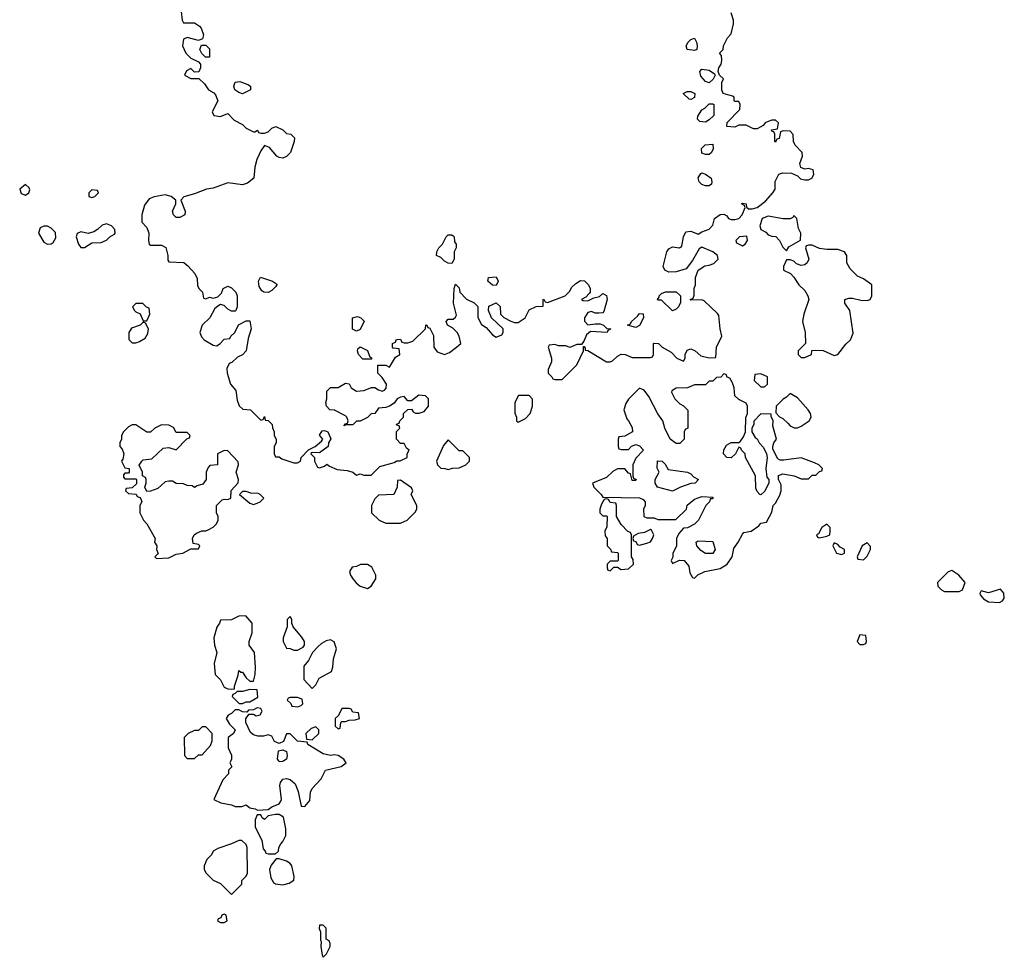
# Model space of a CAD drawing. Header units: inches. Extents: x 2348423 to 2474978, y 460702 to 613625.
# Tile 17 of 113: x 2425218 to 2430575, y 498932 to 504032. Entities that reach past the tile are written whole.
import ezdxf

# ---------------------------------------------------------------- set-up
doc = ezdxf.new("R2010")
doc.units = ezdxf.units.IN
doc.header["$MEASUREMENT"] = 0
for name, color, linetype in [('C4429', 7, 'Continuous'), ('C4520', 7, 'Continuous'), ('C4530', 7, 'Continuous')]:
    doc.layers.add(name, color=color, linetype=linetype)

msp = doc.modelspace()

# ---------------------------------------------------------------- linework, layer by layer
at = {"layer": 'C4429', "color": 5, "elevation": 80}
for points in [[(2426366.7, 500000), (2426362, 499990), (2426372, 499968), (2426354, 499950), (2426354, 499930), (2426323.6, 499896.4), (2426274, 499790), (2426312.7, 499772.7), (2426370, 499762), (2426390, 499752), (2426427.3, 499752.7), (2426450, 499762), (2426470, 499744.7), (2426499.6, 499739.6), (2426512.7, 499732.7), (2426570, 499736), (2426589.5, 499750.5), (2426630, 499766), (2426638.7, 499781.3), (2426642, 499790), (2426633.4, 499866.6), (2426637, 499883), (2426650, 499901), (2426670, 499904), (2426690, 499899.1), (2426716.1, 499876.1), (2426733.2, 499833.2), (2426750, 499754), (2426770, 499752), (2426796, 499784), (2426801.2, 499830), (2426809, 499850), (2426858, 499902), (2426882, 499950), (2426968, 499970), (2426994, 499990), (2426988, 500000)], [(2426654.7, 500000), (2426650, 499997.2), (2426630, 499995.3), (2426627.2, 500000)]]:
    msp.add_lwpolyline(points, dxfattribs=at)
for points in [[(2426610, 499709.3), (2426570, 499702), (2426550, 499682), (2426538, 499690), (2426530, 499706), (2426510, 499706), (2426499.6, 499680.4), (2426499.6, 499639.6), (2426536, 499570), (2426542, 499522), (2426554, 499510), (2426558, 499498), (2426570, 499494), (2426610, 499494), (2426626, 499510), (2426628, 499530), (2426638, 499550), (2426650, 499562), (2426665.2, 499594.8), (2426666, 499630), (2426653.8, 499693.8), (2426630, 499709.2)], [(2426410, 499568), (2426371.1, 499548.9), (2426296.9, 499523.1), (2426271.6, 499508.4), (2426262, 499490), (2426236.9, 499463.1), (2426222, 499430), (2426222, 499410), (2426232, 499390), (2426270, 499352), (2426310, 499334), (2426370, 499274), (2426426, 499330), (2426426, 499350), (2426450, 499374), (2426458, 499390), (2426455.3, 499530), (2426450, 499546), (2426427.3, 499567.3)], [(2426630, 499468), (2426612.7, 499467.3), (2426586, 499434), (2426578, 499410), (2426583.6, 499363.6), (2426598.8, 499338.8), (2426610, 499331), (2426650, 499326.8), (2426684.7, 499335.3), (2426708.9, 499351.1), (2426712.1, 499372.1), (2426699, 499430), (2426690, 499442), (2426670, 499454)], [(2426330, 499166), (2426318, 499162), (2426312.7, 499147.3), (2426298, 499142), (2426294, 499130), (2426310, 499122), (2426330, 499122), (2426346, 499130), (2426342, 499162)], [(2426870, 499106), (2426850, 499106), (2426848.1, 499088.1), (2426854, 499070), (2426854, 499026), (2426858, 499018), (2426856, 498990), (2426863.5, 498943.5), (2426870, 498932), (2426888, 498950), (2426908, 498990), (2426907.3, 499007.3), (2426902, 499022), (2426886, 499030), (2426886, 499090)]]:
    msp.add_lwpolyline(points, close=True, dxfattribs=at)
at = {"layer": 'C4520', "color": 5, "elevation": 80}
for points in [[(2426096.9, 504076.9), (2426102, 504030), (2426110, 504014), (2426170, 504014), (2426196.9, 503996.9), (2426205.4, 503985.4), (2426218, 503950), (2426212, 503928), (2426190, 503918), (2426130, 503935.3), (2426110, 503926), (2426104.7, 503890), (2426122, 503850), (2426150, 503822), (2426190, 503802), (2426202, 503790), (2426202, 503770), (2426192.7, 503747.3), (2426170, 503746), (2426150, 503766), (2426126, 503754), (2426114, 503730), (2426150, 503712), (2426192.7, 503712.7), (2426223.6, 503683.6), (2426244.7, 503650), (2426274, 503634), (2426283.5, 503623.5), (2426296, 503590), (2426264.7, 503530), (2426274, 503510), (2426310, 503504.7), (2426350, 503522), (2426385.4, 503485.4), (2426430, 503462), (2426450, 503442), (2426490, 503422), (2426498, 503422), (2426511.6, 503431.6), (2426518, 503418), (2426530, 503414), (2426550, 503414), (2426570, 503422), (2426590, 503442), (2426611.6, 503451.6), (2426650, 503432), (2426670, 503412), (2426694, 503410), (2426714, 503390), (2426712, 503370), (2426691.3, 503310), (2426670, 503288), (2426650, 503278), (2426630, 503282), (2426618, 503290), (2426576.5, 503336.5), (2426550, 503348), (2426530, 503318), (2426508.5, 503271.5), (2426497.3, 503230), (2426492, 503170), (2426458, 503142), (2426430, 503134), (2426350, 503144), (2426270, 503115.3), (2426234, 503110), (2426170, 503084), (2426111.6, 503068.4), (2426094, 503050), (2426118, 502990), (2426116, 502970), (2426090, 502955.3), (2426070, 502955.3), (2426055.3, 502970), (2426049, 502991), (2426068, 503030), (2426068, 503050), (2426042, 503070), (2426010, 503079.3), (2425950, 503069), (2425922.8, 503057.2), (2425896.9, 503023.1), (2425882, 502970), (2425882, 502930), (2425910, 502902), (2425921, 502870), (2425918, 502830), (2425922, 502810), (2425930, 502804.7), (2425990, 502806), (2426013.4, 502793.4), (2426024.7, 502750), (2426024.7, 502724.7), (2426030, 502714), (2426112, 502712), (2426132.7, 502692.7), (2426171.6, 502651.6), (2426183.6, 502623.6), (2426185.4, 502585.4), (2426192, 502570), (2426212, 502550), (2426218, 502518), (2426230, 502514), (2426250, 502522), (2426270, 502518), (2426296.4, 502523.6), (2426316.4, 502543.6), (2426326, 502570), (2426350, 502582), (2426370, 502574), (2426394, 502550), (2426402, 502530), (2426402, 502470), (2426394, 502450), (2426390, 502446), (2426370, 502446), (2426350, 502458), (2426330, 502478), (2426310, 502482), (2426302, 502478), (2426279.6, 502460.4), (2426252, 502410), (2426211.3, 502370), (2426198, 502330), (2426206.4, 502306.4), (2426222, 502290), (2426270, 502262), (2426290, 502258), (2426308, 502270), (2426330, 502294), (2426362, 502298), (2426366, 502310), (2426388, 502330), (2426408.7, 502371.3), (2426450, 502394), (2426470, 502394), (2426478, 502350), (2426462, 502298), (2426451, 502230), (2426430.8, 502209.2), (2426403.6, 502196.4), (2426372.7, 502167.3), (2426358, 502162), (2426344.7, 502135.3), (2426346, 502110), (2426364.7, 502050), (2426394.8, 502014.8), (2426402, 501962), (2426411.6, 501931.6), (2426432.7, 501912.7), (2426474, 501910), (2426530, 501854), (2426542, 501858), (2426550, 501874), (2426554, 501854), (2426570, 501852), (2426592, 501830), (2426592.7, 501812.7), (2426602, 501790), (2426602, 501770), (2426614, 501750), (2426614, 501730), (2426602, 501710), (2426602, 501670), (2426610, 501654), (2426630, 501654), (2426643.6, 501643.6), (2426710, 501622), (2426730, 501622), (2426746, 501630), (2426749, 501650), (2426790, 501692), (2426826, 501710), (2426860.4, 501739.6), (2426868, 501750), (2426848.9, 501771.1), (2426864, 501796), (2426876.9, 501796.9), (2426894, 501790), (2426911.6, 501751.6), (2426898, 501730), (2426896, 501710), (2426850, 501675.3), (2426810, 501678), (2426803.6, 501676.4), (2426802, 501670), (2426822, 501650), (2426822, 501630), (2426838, 501598), (2426850, 501594), (2426876.4, 501603.6), (2426890, 501614), (2426903.6, 501603.6), (2426945.4, 501585.4), (2426999.8, 501579.8), (2427031.1, 501571.1), (2427050, 501554), (2427070, 501562), (2427090, 501554), (2427130, 501554), (2427178, 501602), (2427256.4, 501623.6), (2427270, 501632), (2427287.3, 501632.7), (2427326, 501650), (2427326, 501670), (2427338, 501690), (2427322, 501702), (2427310, 501726), (2427290, 501726), (2427268, 501750), (2427268.4, 501791.6), (2427286, 501810), (2427282, 501822), (2427270, 501826), (2427268.4, 501831.6), (2427282, 501838), (2427286, 501850), (2427306, 501870), (2427306, 501890), (2427330, 501912), (2427350, 501914), (2427359.6, 501899.6), (2427371.6, 501891.6), (2427391.6, 501891.6), (2427418.6, 501901.4), (2427442.7, 501930), (2427442, 501970), (2427425.2, 501985.2), (2427390, 501989.2), (2427350, 501958), (2427330, 501958), (2427310, 501982), (2427290, 501979), (2427272, 501970), (2427254.8, 501945.2), (2427231, 501929), (2427210, 501922), (2427170, 501918), (2427151, 501889), (2427130, 501888.7), (2427110, 501868.7), (2427070, 501848.7), (2427050, 501848), (2427030, 501828.7), (2426992.7, 501827.3), (2426982, 501822), (2426990, 501834), (2427002, 501838), (2427006, 501850), (2426998, 501870), (2426990, 501878), (2426930, 501908), (2426906, 501910), (2426888, 501930), (2426884, 501950), (2426888.7, 501970), (2426888.4, 502011.6), (2426908.4, 502031.6), (2426950, 502032), (2426990, 502054), (2427010, 502052), (2427022, 502030), (2427050, 502011.3), (2427090, 502014.8), (2427131.6, 502031.6), (2427150, 502032), (2427170, 502018), (2427190, 502011.3), (2427203.1, 502016.9), (2427212.1, 502027.9), (2427213.2, 502050), (2427190, 502086), (2427166, 502110), (2427167.3, 502152.7), (2427210, 502152), (2427230, 502142), (2427263.1, 502196.9), (2427286, 502210), (2427282, 502242), (2427250, 502246), (2427246, 502250), (2427246, 502270), (2427262, 502278), (2427266, 502290), (2427272.7, 502292.7), (2427290, 502294), (2427298, 502278), (2427310, 502274), (2427330, 502274), (2427356.4, 502283.6), (2427426, 502350), (2427428.4, 502371.6), (2427434, 502370), (2427438, 502358), (2427450, 502354), (2427470, 502314), (2427471.3, 502250), (2427490, 502224.7), (2427530, 502211), (2427557.5, 502222.5), (2427595.3, 502250), (2427618, 502270), (2427608.7, 502310), (2427598, 502330), (2427574.6, 502354.6), (2427546, 502370), (2427538, 502390), (2427550, 502402), (2427576.4, 502403.6), (2427590, 502414), (2427594.6, 502425.4), (2427579, 502490), (2427582, 502570), (2427590, 502594), (2427610, 502574), (2427612, 502550), (2427650, 502512), (2427690.9, 502490.9), (2427711.3, 502471.3), (2427711.6, 502411.6), (2427730, 502374), (2427756.9, 502356.9), (2427790, 502318), (2427810, 502304.7), (2427842, 502318), (2427848.7, 502330), (2427848.7, 502350), (2427786, 502410), (2427768, 502450), (2427770, 502474), (2427810, 502492), (2427832.7, 502472.7), (2427834, 502430), (2427851.6, 502411.6), (2427890, 502391.3), (2427910, 502384.7), (2427930, 502384.7), (2427968, 502410), (2427990, 502454), (2428028.9, 502471.1), (2428066, 502474), (2428066, 502510), (2428070, 502512), (2428078, 502498), (2428090, 502494), (2428186, 502530), (2428210, 502554), (2428223.1, 502576.9), (2428243.1, 502596.9), (2428270, 502614), (2428291.1, 502611.1), (2428312, 502590), (2428322, 502570), (2428322, 502550), (2428316.9, 502543.1), (2428298, 502522), (2428274, 502510), (2428283.6, 502503.6), (2428310, 502502), (2428341.2, 502518.8), (2428372.9, 502527.1), (2428390, 502542), (2428410, 502532), (2428414.8, 502510), (2428396, 502444), (2428390, 502438), (2428370, 502435.3), (2428350, 502435.3), (2428330, 502444), (2428310, 502439), (2428291.3, 502410), (2428291.6, 502391.6), (2428310, 502372), (2428350, 502378), (2428376.9, 502376.9), (2428394, 502370), (2428412.7, 502352.7), (2428434, 502350), (2428418, 502342), (2428414, 502330), (2428323.6, 502336.4), (2428302, 502318), (2428290, 502286), (2428274, 502266), (2428250, 502266), (2428211.3, 502248.7), (2428190, 502258), (2428150, 502258), (2428130, 502266), (2428098, 502262), (2428094, 502250), (2428112, 502190), (2428112, 502170), (2428094, 502130), (2428094, 502110), (2428114, 502090), (2428118, 502078), (2428130, 502074), (2428170, 502074), (2428250, 502154), (2428286, 502230), (2428286, 502254), (2428290, 502254), (2428294, 502246), (2428294, 502234), (2428310, 502232), (2428410, 502171.3), (2428430, 502171.3), (2428443.1, 502176.9), (2428470, 502202), (2428490, 502212), (2428511.6, 502211.6), (2428550, 502194), (2428650, 502194), (2428662, 502198), (2428666, 502210), (2428666, 502270), (2428670, 502272), (2428694, 502270), (2428714, 502250), (2428763.6, 502223.6), (2428794, 502190), (2428830, 502174), (2428838, 502190), (2428838, 502210), (2428850, 502234), (2428870, 502242), (2428894, 502230), (2428923.6, 502203.6), (2428970, 502192), (2429006, 502194), (2429009.1, 502250.9), (2429038, 502310), (2429028.7, 502350), (2429022, 502422), (2429014.6, 502434.6), (2428943.1, 502503.1), (2428930, 502508.7), (2428870, 502506), (2428866, 502510), (2428882, 502518), (2428887.3, 502532.7), (2428888, 502570), (2428895.3, 502590), (2428895.3, 502630), (2428908.7, 502670), (2428946.3, 502693.7), (2428970, 502696), (2428994, 502706), (2429018, 502730), (2429015.3, 502750), (2428988.7, 502770), (2428930, 502795.3), (2428914.8, 502785.2), (2428878, 502722), (2428844, 502676), (2428790, 502661.2), (2428750, 502659.3), (2428728.7, 502670), (2428719, 502690), (2428739, 502770), (2428750, 502784.7), (2428770, 502796), (2428808.9, 502791.1), (2428820.4, 502799.6), (2428829, 502851), (2428842, 502878), (2428870, 502882), (2428910, 502864.7), (2428930, 502878), (2428970, 502892), (2428990, 502914), (2428998, 502950), (2429030, 502971.3), (2429050, 502974), (2429064.7, 502964.7), (2429074, 502950), (2429090, 502944.7), (2429110, 502944.7), (2429130, 502951.3), (2429148.7, 502970), (2429166, 503010), (2429162, 503022), (2429146, 503030), (2429150, 503034), (2429171.1, 503031.1), (2429172.7, 503012.7), (2429183.6, 503003.6), (2429203.6, 503003.6), (2429230, 503011), (2429275.9, 503044.1), (2429315.3, 503090), (2429328, 503110), (2429328.4, 503151.6), (2429348.4, 503191.6), (2429370, 503198), (2429416.9, 503196.9), (2429450, 503182), (2429466.8, 503166.8), (2429490, 503161), (2429510, 503161), (2429528, 503170), (2429539, 503190), (2429535.3, 503215.3), (2429510, 503222), (2429490, 503218), (2429468.4, 503228.4), (2429462, 503250), (2429478, 503290), (2429475.3, 503310), (2429438, 503350), (2429428.9, 503368.9), (2429427.3, 503407.3), (2429410, 503426), (2429372.7, 503427.3), (2429358, 503422), (2429350, 503386), (2429338, 503382), (2429330, 503366), (2429326, 503370), (2429326, 503410), (2429322, 503422), (2429310, 503426), (2429308, 503432), (2429342, 503438), (2429346, 503470), (2429330, 503486), (2429310, 503486), (2429290, 503478), (2429274, 503470), (2429263.6, 503456.4), (2429230, 503438), (2429210, 503438), (2429170, 503458), (2429130, 503458), (2429110, 503448), (2429066, 503450), (2429067.3, 503472.7), (2429136.4, 503543.6), (2429138, 503570), (2429130, 503586), (2429110, 503586), (2429106, 503590), (2429106, 503610), (2429096.4, 503616.4), (2429046, 503630), (2429038, 503650), (2429038, 503690), (2429048, 503710), (2429026, 503730), (2429018, 503750), (2429022, 503770), (2429035.3, 503790), (2429038, 503810), (2429036.4, 503836.4), (2429026, 503850), (2429046, 503870), (2429048, 503890), (2429070, 503934), (2429090, 503954), (2429102, 504010), (2429102, 504030), (2429088.9, 504068.9)], [(2426988, 500000), (2426982, 500010), (2426950, 500029), (2426930, 500034), (2426910, 500029.3), (2426870, 500039.3), (2426786, 500090), (2426782, 500102), (2426730, 500108), (2426690, 500148), (2426670, 500148), (2426654, 500106), (2426630, 500094), (2426605.2, 500105.2), (2426590, 500135.3), (2426570, 500142), (2426545.4, 500134.6), (2426514.6, 500134.6), (2426490, 500142), (2426474.6, 500154.6), (2426448, 500210), (2426448.4, 500231.6), (2426466, 500254), (2426490, 500254), (2426504.7, 500244.7), (2426526, 500250), (2426538, 500270), (2426530, 500286), (2426510, 500288), (2426490, 500278), (2426463.6, 500276.4), (2426454, 500266), (2426430, 500268), (2426410, 500278), (2426390, 500278), (2426370, 500258), (2426351.6, 500248.4), (2426342, 500230), (2426359.6, 500199.6), (2426391.3, 500170), (2426382, 500150), (2426352, 500128), (2426351.6, 500071.6), (2426371, 500031), (2426371.3, 500010), (2426366.7, 500000)], [(2426627.2, 500000), (2426621.2, 500010), (2426625.6, 500054.4), (2426650, 500061), (2426670, 500051.3), (2426674, 500030), (2426670, 500009.2), (2426654.7, 500000)]]:
    msp.add_lwpolyline(points, dxfattribs=at)
for points in [[(2428890, 503864), (2428850, 503869), (2428845.2, 503890), (2428855.3, 503910), (2428870, 503924.7), (2428890, 503931.3), (2428901, 503910), (2428904.7, 503890), (2428902, 503870)], [(2426250, 503828), (2426228.4, 503828.4), (2426208.4, 503848.4), (2426198, 503870), (2426207.3, 503892.7), (2426230, 503894), (2426250, 503874)], [(2428970, 503688), (2428950, 503695.3), (2428924.7, 503724.7), (2428918, 503750), (2428930, 503762), (2428970, 503758), (2428998, 503738), (2429002, 503730), (2428991.3, 503708.7)], [(2426430, 503629), (2426410, 503635.3), (2426389.4, 503649.4), (2426384, 503670), (2426390, 503691.3), (2426415.3, 503695.3), (2426459.6, 503679.6), (2426474, 503670), (2426474, 503650)], [(2428870, 503598), (2428860.4, 503600.4), (2428828, 503630), (2428850, 503642), (2428870, 503642), (2428892, 503630), (2428890, 503608)], [(2428950, 503475.3), (2428918, 503478), (2428906, 503490), (2428907.3, 503507.3), (2428930, 503542), (2428946, 503550), (2428970, 503574), (2428990, 503574), (2428994, 503570), (2428994, 503510), (2428970, 503488)], [(2428950, 503298), (2428930, 503306), (2428928.4, 503331.6), (2428948.4, 503351.6), (2428990, 503354), (2428992, 503330), (2428982, 503310), (2428970, 503298)], [(2428950, 503129), (2428930, 503135.3), (2428915.3, 503150), (2428908.7, 503171.3), (2428924, 503196), (2428930, 503198), (2428950, 503191.3), (2428981, 503170), (2428984.7, 503150), (2428982, 503138), (2428970, 503129)], [(2425250, 503135.3), (2425218, 503110), (2425226, 503086), (2425250, 503078), (2425268, 503090), (2425274, 503106), (2425270, 503118)], [(2425610, 503106), (2425594, 503090), (2425594, 503070), (2425610, 503064.7), (2425626, 503070), (2425646, 503090), (2425642, 503102)], [(2429430, 502966), (2429424.7, 502955.3), (2429410, 502948), (2429371.6, 502948.4), (2429290, 502964), (2429258, 502950), (2429244.7, 502910), (2429251.3, 502891.3), (2429276.9, 502876.9), (2429290, 502862), (2429310, 502854), (2429332.7, 502852.7), (2429351.6, 502831.6), (2429370, 502794), (2429390, 502774), (2429403.1, 502796.9), (2429467.3, 502832.7), (2429468, 502870), (2429455.3, 502895.3), (2429446, 502950)], [(2425370, 502908.7), (2425350, 502908.7), (2425330, 502899), (2425320.7, 502870), (2425350, 502821), (2425370, 502811.3), (2425390, 502812), (2425400.4, 502819.6), (2425414.6, 502845.4), (2425413.6, 502873.6), (2425390, 502898)], [(2425690, 502922), (2425666.4, 502913.6), (2425642, 502890), (2425622, 502878), (2425590, 502868.7), (2425550, 502878), (2425531.6, 502868.4), (2425524.7, 502850), (2425538, 502810), (2425550, 502792), (2425570, 502792), (2425590, 502804.7), (2425610, 502818), (2425660.4, 502819.6), (2425690, 502832), (2425709.1, 502850.9), (2425734.6, 502865.4), (2425738, 502870), (2425735.3, 502890), (2425718, 502910)], [(2427570, 502706), (2427550, 502708), (2427530, 502718), (2427510, 502738), (2427486, 502750), (2427488, 502770), (2427498, 502790), (2427518, 502810), (2427538, 502850), (2427550, 502862), (2427570, 502862), (2427576.9, 502856.9), (2427582, 502850), (2427583.6, 502823.6), (2427592, 502810), (2427592, 502790), (2427582, 502770), (2427582, 502730)], [(2429174.6, 502854.6), (2429134, 502850), (2429114, 502830), (2429118, 502818), (2429150, 502802), (2429166, 502810), (2429178, 502830)], [(2429530, 502806), (2429510, 502806), (2429498, 502802), (2429494, 502790), (2429512, 502730), (2429502, 502710), (2429490, 502698), (2429470, 502695.3), (2429444, 502704), (2429430, 502718), (2429410, 502726), (2429390, 502726), (2429374, 502690), (2429374, 502670), (2429411.3, 502651.3), (2429431, 502631), (2429458, 502590), (2429490, 502558), (2429506, 502530), (2429511.3, 502510), (2429484.7, 502430), (2429478, 502390), (2429491.3, 502330), (2429494, 502270), (2429454, 502230), (2429454, 502210), (2429470, 502194), (2429490, 502194), (2429526, 502210), (2429527.3, 502232.7), (2429550, 502234), (2429590, 502232), (2429650, 502204.7), (2429670, 502211.3), (2429712.5, 502267.5), (2429739, 502290), (2429752.9, 502327.1), (2429734, 502450), (2429708, 502490), (2429708, 502510), (2429730, 502518), (2429750, 502518), (2429794.6, 502505.4), (2429830, 502504.7), (2429846, 502510), (2429855.3, 502530), (2429855.3, 502590), (2429810, 502622), (2429776.4, 502636.4), (2429736.4, 502676.4), (2429718, 502710), (2429718, 502750), (2429706, 502770), (2429670, 502782), (2429610, 502782), (2429570, 502788)], [(2426570, 502548.7), (2426546, 502550), (2426536.4, 502556.4), (2426520.4, 502580.4), (2426518, 502610), (2426528.4, 502631.6), (2426594, 502610), (2426615.3, 502595.3), (2426618, 502590), (2426610, 502578), (2426590, 502558)], [(2427810, 502586), (2427790, 502588), (2427766, 502610), (2427768, 502630), (2427810, 502634), (2427822, 502610)], [(2428770, 502448.7), (2428710, 502506), (2428690, 502506), (2428688, 502510), (2428698, 502522), (2428698, 502530), (2428710, 502542), (2428731.6, 502551.6), (2428790, 502552), (2428814, 502530), (2428812.7, 502492.7), (2428802, 502470), (2428790, 502458)], [(2425850, 502488), (2425832, 502470), (2425842, 502450), (2425850, 502442), (2425872.7, 502432.7), (2425890, 502394), (2425910, 502394), (2425926, 502430), (2425922, 502462), (2425907.3, 502467.3), (2425887.3, 502487.3)], [(2427050, 502338), (2427028.4, 502348.4), (2427029.1, 502410.9), (2427056.9, 502416.9), (2427074, 502410), (2427091.6, 502391.6), (2427070, 502346)], [(2428570, 502358), (2428526, 502370), (2428542, 502378), (2428546, 502390), (2428580.4, 502419.6), (2428590, 502434), (2428610, 502432), (2428611.3, 502410), (2428590, 502368)], [(2425890, 502386), (2425874, 502370), (2425826.4, 502353.6), (2425811.3, 502330), (2425812.7, 502292.7), (2425830, 502274), (2425850, 502274), (2425870, 502282), (2425900.4, 502299.6), (2425914.6, 502325.4), (2425918, 502350), (2425902, 502382)], [(2427084.7, 502184.7), (2427062, 502210), (2427055.3, 502230), (2427058, 502242), (2427070, 502252), (2427110, 502232), (2427122, 502202), (2427134, 502190), (2427130, 502186)], [(2429050, 502106), (2429032.7, 502087.3), (2429010, 502086), (2428990, 502066), (2428970, 502066), (2428950, 502046), (2428890, 502046), (2428851.1, 502028.9), (2428790, 502028), (2428766, 502014), (2428765.4, 502005.4), (2428782, 501970), (2428810, 501942), (2428830, 501932), (2428852.7, 501907.3), (2428854, 501810), (2428838, 501802), (2428834, 501790), (2428834, 501750), (2428810, 501726), (2428790, 501726), (2428758, 501750), (2428728, 501810), (2428718, 501850), (2428690, 501888), (2428642, 501982), (2428616.5, 502016.5), (2428590, 502028), (2428530, 501968), (2428515.3, 501944.7), (2428504.7, 501910), (2428521, 501861), (2428531.3, 501850), (2428550, 501814), (2428552, 501790), (2428510, 501766), (2428478, 501762), (2428474, 501750), (2428474, 501710), (2428478, 501698), (2428490, 501694), (2428530, 501694), (2428547.3, 501712.7), (2428570, 501722), (2428590, 501714), (2428612, 501690), (2428570, 501646), (2428554, 501610), (2428554, 501550), (2428558, 501538), (2428572, 501530), (2428570, 501526), (2428550, 501526), (2428542, 501562), (2428530, 501566), (2428510, 501588), (2428470, 501588), (2428445.4, 501574.6), (2428410, 501542), (2428334, 501510), (2428342, 501490), (2428382, 501450), (2428390, 501434), (2428590, 501431.3), (2428610, 501422), (2428622, 501410), (2428622, 501390), (2428612, 501370), (2428614, 501330), (2428630, 501322), (2428670, 501322), (2428690, 501314), (2428787.3, 501312.7), (2428846, 501370), (2428848.9, 501391.1), (2428890, 501424.7), (2428930, 501438), (2428990, 501434), (2428992, 501430), (2428986, 501426), (2428974, 501426), (2428972, 501410), (2428951.1, 501388.9), (2428911.1, 501308.9), (2428890, 501288), (2428851.6, 501268.4), (2428830, 501266), (2428803.6, 501236.4), (2428792, 501210), (2428791.6, 501168.4), (2428772, 501130), (2428772, 501108), (2428762, 501090), (2428770, 501074), (2428808.4, 501091.6), (2428834, 501090), (2428859.6, 501059.6), (2428863.6, 501023.6), (2428878, 500998), (2428890, 500994), (2428908.4, 501011.6), (2428946, 501030), (2429030, 501046), (2429068, 501070), (2429094, 501110), (2429104, 501156), (2429128, 501190), (2429150, 501234), (2429158, 501242), (2429198, 501250), (2429240.4, 501279.6), (2429250, 501294), (2429282, 501298), (2429310, 501354), (2429318, 501390), (2429330, 501402), (2429354.2, 501445.8), (2429361.2, 501470), (2429362, 501502), (2429346, 501530), (2429347.3, 501552.7), (2429370, 501562), (2429431.1, 501551.1), (2429470, 501534), (2429510, 501534), (2429530, 501554), (2429550, 501554), (2429570, 501574), (2429582, 501578), (2429586, 501590), (2429566, 501610), (2429542, 501622), (2429470, 501648), (2429375.3, 501635.3), (2429356.4, 501636.4), (2429343.1, 501643.1), (2429316.4, 501696.4), (2429315.3, 501710), (2429322, 501730), (2429335.3, 501750), (2429316.4, 501823.6), (2429318, 501850), (2429306, 501874), (2429306, 501886), (2429250, 501888), (2429212.7, 501847.3), (2429212, 501830), (2429202, 501810), (2429202, 501790), (2429219.6, 501759.6), (2429230, 501752), (2429242, 501730), (2429265.4, 501705.4), (2429282, 501670), (2429284.7, 501650), (2429278, 501590), (2429283.6, 501543.6), (2429294, 501530), (2429294, 501510), (2429270, 501466), (2429250, 501448), (2429246, 501450), (2429230, 501466), (2429223.1, 501483.1), (2429222, 501550), (2429168, 501650), (2429166, 501670), (2429146, 501690), (2429142, 501702), (2429130, 501706), (2429112, 501670), (2429090, 501649), (2429066, 501650), (2429048, 501670), (2429048.4, 501691.6), (2429063.1, 501716.9), (2429090, 501732), (2429130, 501732), (2429140.4, 501739.6), (2429156.4, 501763.6), (2429168, 501790), (2429168.4, 501868.4), (2429178, 501890), (2429178, 501930), (2429170, 501946), (2429130, 501966), (2429110, 501986), (2429106, 502030), (2429096.4, 502056.4), (2429082, 502082), (2429067.3, 502087.3), (2429062, 502102)], [(2429250, 502106), (2429218, 502102), (2429214, 502070), (2429250, 502034), (2429270, 502034), (2429286, 502050), (2429286, 502090)], [(2427990, 501988), (2427932.7, 501987.3), (2427912, 501950), (2427911.6, 501891.6), (2427922, 501870), (2427922, 501850), (2427930, 501842), (2427970, 501862), (2427995.3, 501890), (2428008.7, 501930), (2428008.4, 501968.4)], [(2429410, 501998), (2429390, 501978), (2429371.6, 501968.4), (2429334, 501930), (2429332.7, 501892.7), (2429351.6, 501871.6), (2429370, 501862), (2429398, 501838), (2429410, 501822), (2429431.6, 501811.6), (2429450, 501811.3), (2429470, 501821), (2429514, 501850), (2429525.2, 501870), (2429521.2, 501890), (2429509, 501910), (2429450, 501975.3)], [(2425990, 501828), (2425954, 501810), (2425930, 501788), (2425910, 501788.7), (2425850, 501828), (2425830, 501828), (2425810, 501818), (2425782, 501790), (2425772, 501770), (2425771.3, 501750), (2425762, 501730), (2425762, 501710), (2425775.3, 501695.3), (2425784.7, 501670), (2425778.8, 501641.2), (2425772, 501630), (2425790, 501594), (2425814, 501590), (2425814, 501570), (2425810, 501566), (2425790, 501566), (2425783.6, 501556.4), (2425783.6, 501543.6), (2425790, 501534), (2425850, 501534), (2425854, 501530), (2425852.7, 501507.3), (2425830, 501486), (2425798, 501482), (2425794, 501470), (2425810, 501454), (2425851.6, 501451.6), (2425858, 501438), (2425872.7, 501432.7), (2425879.6, 501419.6), (2425882, 501410), (2425872, 501390), (2425872, 501350), (2425891.3, 501310), (2425910.6, 501290.6), (2425956, 501210), (2425952, 501190), (2425964.7, 501170), (2425962, 501150), (2425972, 501128), (2425954, 501110), (2425962, 501102), (2426030, 501104.7), (2426070, 501124.7), (2426106, 501130), (2426150, 501154), (2426190, 501154), (2426198, 501170), (2426190, 501178), (2426162, 501182), (2426158, 501210), (2426168, 501230), (2426180.2, 501239.8), (2426209.1, 501250.9), (2426230, 501251.3), (2426243.1, 501256.9), (2426270, 501272), (2426288, 501290), (2426298, 501310), (2426298, 501330), (2426288, 501350), (2426288.7, 501390), (2426320.2, 501419.8), (2426330, 501424.7), (2426350, 501422), (2426366, 501430), (2426368.4, 501471.6), (2426407.3, 501512.7), (2426408, 501530), (2426395.3, 501570), (2426408, 501610), (2426407.3, 501627.3), (2426350, 501686), (2426330, 501688), (2426294, 501670), (2426294, 501610), (2426252.7, 501607.3), (2426243.6, 501596.4), (2426232, 501570), (2426232, 501530), (2426215.3, 501504.7), (2426183.6, 501496.4), (2426170, 501488), (2426156.4, 501496.4), (2426130, 501498), (2426110, 501508), (2426070, 501508.7), (2426050, 501522), (2426030, 501522), (2426010, 501518), (2425970, 501482), (2425930, 501468), (2425910, 501466), (2425898, 501490), (2425906, 501510), (2425906, 501530), (2425902, 501542), (2425886, 501550), (2425886, 501570), (2425868, 501608), (2425882, 501630), (2425890, 501638), (2425936.4, 501643.6), (2425998, 501702), (2426030, 501704.7), (2426070, 501692), (2426127.3, 501752.7), (2426142, 501758), (2426146, 501770), (2426130, 501786), (2426070, 501786), (2426054, 501814), (2426030, 501826)], [(2427550, 501746), (2427523.6, 501716.4), (2427486, 501630), (2427492, 501610), (2427510, 501592), (2427531.3, 501591.3), (2427550, 501584.7), (2427572.7, 501592.7), (2427610, 501594), (2427646, 501610), (2427666, 501630), (2427666, 501650), (2427646, 501670), (2427630, 501686), (2427610, 501686)], [(2428770, 501468), (2428689.2, 501489.2), (2428675.3, 501510), (2428675.3, 501530), (2428698, 501570), (2428687.3, 501592.7), (2428688.4, 501631.6), (2428714, 501630), (2428730, 501614), (2428746, 501586), (2428851.6, 501571.6), (2428870, 501562), (2428884.7, 501544.7), (2428912, 501530), (2428894, 501510), (2428870, 501508.7), (2428814, 501490)], [(2427290, 501528), (2427274, 501526), (2427271.6, 501488.4), (2427254, 501450), (2427170, 501446), (2427150, 501426), (2427132, 501390), (2427132, 501350), (2427174, 501310), (2427210, 501294), (2427290, 501294), (2427310, 501302), (2427326, 501310), (2427370, 501354), (2427378, 501370), (2427378, 501390), (2427348.4, 501448.4), (2427358, 501470), (2427350, 501486)], [(2426450, 501466), (2426430, 501466), (2426414, 501450), (2426470, 501402), (2426490, 501394), (2426510, 501402), (2426526, 501410), (2426546, 501430), (2426526, 501450), (2426515.3, 501455.3), (2426476.4, 501456.4)], [(2428410, 501426), (2428398, 501422), (2428383.6, 501396.4), (2428374, 501370), (2428374, 501350), (2428390, 501334), (2428410, 501334), (2428414, 501330), (2428412.7, 501272.7), (2428402, 501250), (2428403.6, 501223.6), (2428414, 501210), (2428414, 501170), (2428432.7, 501152.7), (2428438, 501138), (2428470, 501134), (2428474, 501130), (2428474, 501090), (2428470, 501086), (2428430, 501086), (2428414, 501070), (2428414, 501050), (2428418, 501038), (2428430, 501034), (2428450, 501054), (2428470, 501054), (2428490, 501042), (2428530, 501044.7), (2428558, 501070), (2428556.4, 501096.4), (2428546, 501110), (2428546, 501230), (2428542, 501242), (2428527.3, 501247.3), (2428490, 501286), (2428466, 501330), (2428466, 501390), (2428462, 501402), (2428430, 501406), (2428422, 501422)], [(2429610, 501288), (2429582, 501270), (2429564.7, 501235.3), (2429554, 501230), (2429558, 501218), (2429570, 501214), (2429610, 501222), (2429626, 501230), (2429628, 501250), (2429628, 501270)], [(2428650, 501258), (2428616.9, 501243.1), (2428583.6, 501236.4), (2428558, 501222), (2428554, 501210), (2428558, 501198), (2428570, 501194), (2428578, 501178), (2428590, 501174), (2428630, 501184.7), (2428650, 501192), (2428662, 501210), (2428668, 501230), (2428655.3, 501255.3)], [(2428990, 501128), (2428950, 501128.7), (2428924.7, 501144.7), (2428902, 501170), (2428898, 501190), (2428910, 501198), (2428990, 501194), (2429002, 501150)], [(2429650, 501186), (2429642, 501170), (2429662, 501130), (2429690, 501122), (2429706, 501130), (2429706, 501150), (2429682, 501162), (2429670, 501178)], [(2429830, 501186), (2429802, 501170), (2429774, 501110), (2429778, 501098), (2429810, 501094), (2429830, 501114), (2429848, 501150), (2429847.3, 501167.3)], [(2427110, 501068.7), (2427090, 501068.7), (2427071.6, 501068.4), (2427050, 501058), (2427026.4, 501053.6), (2427012, 501030), (2427018, 501010), (2427031, 500990), (2427048.3, 500968.3), (2427070, 500950.8), (2427110, 500938.8), (2427130, 500951.3), (2427155.3, 500990), (2427155.3, 501010), (2427133.6, 501053.6)], [(2426448.4, 500788.4), (2426410, 500788), (2426370, 500768), (2426310, 500766), (2426306, 500750), (2426290, 500728), (2426274.8, 500670), (2426278.8, 500630), (2426291.3, 500590), (2426276, 500530), (2426282, 500470), (2426310, 500442), (2426330, 500402), (2426350, 500392), (2426370, 500391.3), (2426387.3, 500392.7), (2426387.3, 500407.3), (2426407.3, 500467.3), (2426410, 500492), (2426422, 500482), (2426430, 500482), (2426450, 500452), (2426470, 500434), (2426490, 500434), (2426499, 500470), (2426500.9, 500510), (2426495.3, 500590), (2426466, 500630), (2426466, 500650), (2426483.1, 500696.9), (2426482, 500750)], [(2426690, 500786), (2426674, 500770), (2426674, 500730), (2426651.3, 500670), (2426651.3, 500650), (2426670, 500614), (2426690, 500612), (2426710, 500602), (2426730, 500602), (2426760.4, 500619.6), (2426768, 500630), (2426768, 500650), (2426753.6, 500673.6), (2426706, 500730), (2426698, 500750), (2426698, 500770)], [(2426910, 500658), (2426886.4, 500653.6), (2426860.7, 500639.3), (2426839.8, 500620.2), (2426812, 500590), (2426790, 500546), (2426763.6, 500516.4), (2426763.6, 500443.6), (2426810, 500394), (2426830, 500414), (2426848, 500450), (2426914, 500486), (2426921.2, 500510), (2426924.8, 500555.2), (2426942, 500610), (2426928.7, 500648.7)], [(2429790, 500686), (2429774, 500650), (2429790, 500634), (2429810, 500634), (2429822, 500638), (2429826, 500650), (2429822, 500682)], [(2426470, 500388), (2426430, 500378), (2426402, 500378), (2426390, 500366), (2426378, 500362), (2426374, 500350), (2426412.7, 500312.7), (2426430, 500312), (2426450, 500322), (2426470, 500322), (2426513.2, 500346.8), (2426510, 500386)], [(2426730, 500346), (2426690, 500346), (2426678, 500342), (2426674, 500330), (2426692.7, 500312.7), (2426698, 500298), (2426730, 500294), (2426750, 500302), (2426758, 500310), (2426755.3, 500335.3)], [(2427010, 500286), (2426970, 500286), (2426952.7, 500247.3), (2426934, 500230), (2426934, 500190), (2426950, 500174), (2426962, 500178), (2426966, 500210), (2426970, 500214), (2426990, 500214), (2427010, 500222), (2427043.6, 500223.6), (2427066, 500230), (2427062, 500262), (2427030, 500266), (2427022, 500282)], [(2426230, 500186), (2426210, 500186), (2426190, 500166), (2426170, 500166), (2426134, 500150), (2426112.7, 500127.3), (2426114, 500030), (2426130, 500014), (2426170, 500014), (2426190, 500034), (2426210, 500034), (2426226, 500050), (2426256.4, 500083.6), (2426266, 500110), (2426266, 500150)], [(2426830, 500186), (2426803.6, 500176.4), (2426774, 500150), (2426778, 500118), (2426810, 500114), (2426846, 500150), (2426846, 500170)]]:
    msp.add_lwpolyline(points, close=True, dxfattribs=at)
at = {"layer": 'C4530', "color": 5, "elevation": 80}
for points in [[(2430290, 501035.3), (2430270, 501028), (2430212, 500970), (2430214, 500950), (2430234, 500930), (2430250, 500922), (2430330, 500922), (2430348.4, 500931.6), (2430362, 500970), (2430328, 501010)], [(2430554, 500934), (2430490, 500915.3), (2430450, 500926), (2430442, 500910), (2430443.6, 500903.6), (2430462, 500882), (2430490, 500864.7), (2430550, 500862), (2430566, 500870), (2430575.3, 500884.7), (2430572.9, 500912.9)]]:
    msp.add_lwpolyline(points, close=True, dxfattribs=at)

doc.saveas('drawing.dxf')
